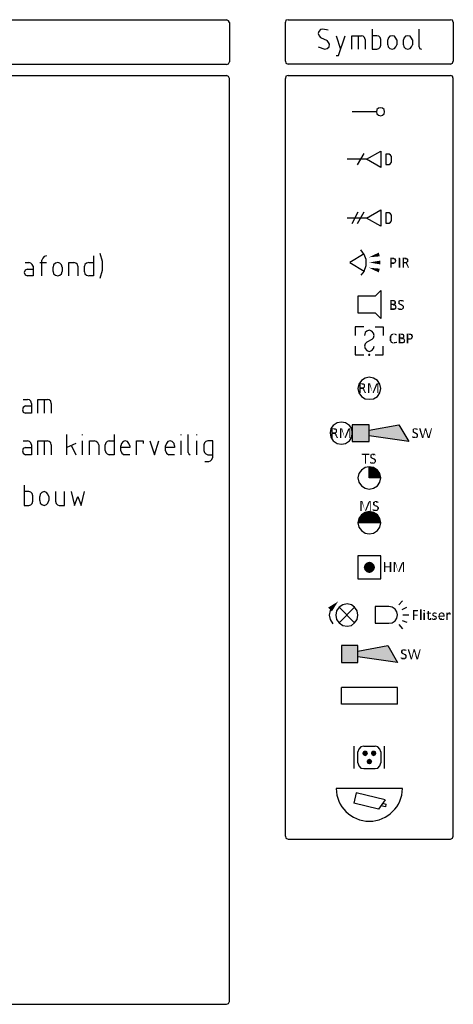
# Model space of a CAD drawing. Header units: millimetres. Extents: x -197899 to 120983, y -4228 to 45370.
# Tile 67 of 200: x -192271 to -188400, y 36565 to 45370. Entities that reach past the tile are written whole.
import ezdxf

# ---------------------------------------------------------------- set-up
doc = ezdxf.new("R2010")
doc.units = ezdxf.units.MM
for name, color, linetype in [('AL63----', 7, 'Continuous'), ('PDF_Geometry', 8, 'Continuous'), ('PDF_Solid Fills', 8, 'Continuous')]:
    doc.layers.add(name, color=color, linetype=linetype)

# ---------------------------------------------------------------- blocks, each defined once
blk = doc.blocks.new('CLB21AB.tmp')
at = {"layer": 'PDF_Solid Fills'}
for color, points in [(150, [(88.349, -20.575), (88.43, -20.914), (87.458, -20.998)]), (7, [(89.573, -21.04), (89.362, -21.04), (89.362, -21.083), (89.362, -21.929), (89.492, -21.929), (89.492, -21.591), (89.702, -21.591), (89.743, -21.548), (89.792, -21.548), (89.832, -21.506), (89.492, -21.506), (89.492, -21.125), (89.832, -21.125), (89.792, -21.125), (89.792, -21.083), (89.743, -21.083), (89.702, -21.04), (89.621, -21.04)]), (7, [(89.832, -21.125), (89.573, -21.125), (89.621, -21.125), (89.662, -21.168), (89.702, -21.168), (89.743, -21.21), (89.743, -21.252), (89.743, -21.252), (89.792, -21.294), (89.792, -21.379), (89.743, -21.379), (89.743, -21.421), (89.743, -21.463), (89.662, -21.463), (89.662, -21.506), (89.492, -21.506), (89.832, -21.506), (89.832, -21.463), (89.873, -21.463), (89.873, -21.421), (89.873, -21.379), (89.873, -21.379), (89.913, -21.337), (89.913, -21.294), (89.913, -21.252), (89.873, -21.252), (89.873, -21.168), (89.873, -21.168)]), (7, [(90.254, -21.929), (90.124, -21.929), (90.124, -21.04), (90.213, -21.04), (90.254, -21.083)]), (7, [(90.675, -21.04), (90.464, -21.04), (90.464, -21.083), (90.464, -21.929), (90.594, -21.929), (90.594, -21.548), (90.634, -21.548), (90.845, -21.506), (90.805, -21.506), (90.845, -21.506), (90.886, -21.463), (90.886, -21.463), (90.594, -21.421), (90.594, -21.125), (90.934, -21.125), (90.886, -21.083), (90.845, -21.083), (90.805, -21.04), (90.715, -21.04)]), (7, [(90.934, -21.125), (90.675, -21.125), (90.715, -21.125), (90.715, -21.168), (90.845, -21.168), (90.845, -21.21), (90.845, -21.252), (90.845, -21.252), (90.886, -21.294), (90.886, -21.294), (90.845, -21.337), (90.845, -21.379), (90.805, -21.379), (90.805, -21.421), (90.594, -21.421), (90.886, -21.463), (90.934, -21.421), (90.975, -21.421), (90.975, -21.379), (90.975, -21.294), (90.975, -21.21), (90.975, -21.168), (90.975, -21.168)]), (150, [(88.43, -22.014), (88.349, -22.352), (87.458, -21.929)]), (150, [(88.479, -21.294), (88.479, -21.633), (87.498, -21.463)]), (7, [(90.845, -21.506), (90.634, -21.548), (90.764, -21.548), (90.764, -21.591), (90.805, -21.591), (90.805, -21.633), (90.805, -21.676), (90.845, -21.718), (90.934, -21.887), (90.934, -21.929), (91.056, -21.929), (91.056, -21.887), (91.056, -21.887), (91.015, -21.845), (90.934, -21.676), (90.934, -21.591), (90.886, -21.591), (90.886, -21.548), (90.886, -21.548)]), (7, [(89.621, -24.808), (89.362, -24.808), (89.362, -24.85), (89.362, -25.655), (89.362, -25.697), (89.743, -25.697), (89.792, -25.655), (89.832, -25.655), (89.832, -25.613), (89.873, -25.613), (89.492, -25.613), (89.492, -25.274), (89.873, -25.274), (89.832, -25.232), (89.743, -25.232), (89.792, -25.232), (89.792, -25.189), (89.492, -25.189), (89.492, -24.893), (89.832, -24.893), (89.792, -24.85), (89.743, -24.85), (89.702, -24.808)]), (7, [(89.832, -24.893), (89.573, -24.893), (89.621, -24.893), (89.662, -24.935), (89.702, -24.935), (89.743, -24.977), (89.743, -25.062), (89.743, -25.147), (89.702, -25.147), (89.702, -25.189), (89.492, -25.189), (89.832, -25.189), (89.873, -25.147), (89.873, -25.104), (89.873, -25.019), (89.873, -24.977), (89.873, -24.935), (89.832, -24.935)]), (7, [(89.873, -25.274), (89.621, -25.274), (89.662, -25.274), (89.702, -25.316), (89.792, -25.316), (89.792, -25.401), (89.832, -25.401), (89.832, -25.443), (89.832, -25.443), (89.792, -25.485), (89.792, -25.527), (89.792, -25.527), (89.743, -25.57), (89.702, -25.57), (89.702, -25.613), (89.492, -25.613), (89.873, -25.613), (89.913, -25.57), (89.913, -25.527), (89.913, -25.485), (89.913, -25.485), (89.954, -25.443), (89.954, -25.443), (89.913, -25.401), (89.913, -25.358), (89.913, -25.316), (89.873, -25.316)]), (7, [(90.335, -24.808), (90.213, -24.808), (90.213, -24.85), (90.124, -24.85), (90.124, -24.893), (90.083, -24.893), (90.083, -24.935), (90.083, -25.019), (90.083, -25.062), (90.083, -25.104), (90.083, -25.147), (90.124, -25.189), (90.173, -25.189), (90.173, -25.232), (90.213, -25.232), (90.213, -25.274), (90.294, -25.274), (90.335, -25.316), (90.383, -25.316), (90.424, -25.358), (90.424, -25.358), (90.464, -25.401), (90.464, -25.443), (90.464, -25.485), (90.464, -25.527), (90.464, -25.527), (90.424, -25.57), (90.383, -25.57), (90.383, -25.613), (90.043, -25.613), (90.083, -25.655), (90.124, -25.655), (90.124, -25.697), (90.424, -25.697), (90.464, -25.655), (90.505, -25.655), (90.505, -25.613), (90.553, -25.613), (90.553, -25.57), (90.553, -25.57), (90.594, -25.527), (90.594, -25.443), (90.594, -25.401), (90.594, -25.358), (90.553, -25.316), (90.553, -25.316), (90.505, -25.274), (90.505, -25.274), (90.464, -25.232), (90.424, -25.232), (90.383, -25.189), (90.294, -25.189), (90.294, -25.147), (90.254, -25.147), (90.213, -25.104), (90.213, -25.062), (90.213, -25.062), (90.173, -25.019), (90.213, -25.019), (90.213, -24.977), (90.213, -24.935), (90.254, -24.935), (90.254, -24.893), (90.553, -24.893), (90.553, -24.85), (90.464, -24.85), (90.464, -24.808), (90.383, -24.808)]), (7, [(90.083, -25.527), (90.043, -25.527), (90.043, -25.57), (90.043, -25.613), (90.294, -25.613), (90.213, -25.613), (90.173, -25.57), (90.124, -25.57)]), (7, [(90.553, -24.893), (90.335, -24.893), (90.424, -24.893), (90.424, -24.935), (90.505, -24.935), (90.505, -24.977), (90.553, -24.977), (90.553, -24.935)]), (7, [(89.451, -27.899), (89.403, -27.941), (89.403, -27.941), (89.362, -27.983), (89.362, -28.025), (89.322, -28.068), (89.322, -28.11), (89.322, -28.194), (89.322, -28.28), (89.322, -28.407), (89.322, -28.449), (89.322, -28.491), (89.362, -28.491), (89.362, -28.576), (89.403, -28.576), (89.403, -28.618), (89.451, -28.618), (89.451, -28.66), (89.492, -28.66), (89.532, -28.703), (89.832, -28.703), (89.832, -28.66), (89.913, -28.66), (89.913, -28.618), (89.954, -28.618), (89.621, -28.618), (89.573, -28.576), (89.532, -28.576), (89.532, -28.533), (89.492, -28.533), (89.492, -28.491), (89.451, -28.449), (89.451, -28.407), (89.451, -28.364), (89.451, -28.28), (89.403, -28.28), (89.403, -28.237), (89.451, -28.237), (89.451, -28.152), (89.451, -28.11), (89.451, -28.068), (89.492, -28.068), (89.492, -27.983), (89.532, -27.983), (89.573, -27.941), (89.621, -27.941), (89.621, -27.899), (89.702, -27.899)]), (7, [(89.702, -27.814), (89.573, -27.814), (89.532, -27.856), (89.492, -27.856), (89.451, -27.899), (89.743, -27.899), (89.792, -27.941), (89.832, -27.941), (89.873, -27.983), (89.954, -27.983), (89.954, -27.941), (89.954, -27.899), (89.913, -27.899), (89.913, -27.856), (89.873, -27.856), (89.832, -27.814)]), (7, [(90.383, -27.814), (90.124, -27.814), (90.124, -27.856), (90.124, -28.66), (90.124, -28.703), (90.505, -28.703), (90.553, -28.66), (90.594, -28.66), (90.594, -28.618), (90.634, -28.618), (90.254, -28.618), (90.254, -28.28), (90.634, -28.28), (90.594, -28.237), (90.505, -28.237), (90.553, -28.237), (90.553, -28.194), (90.254, -28.194), (90.254, -27.899), (90.594, -27.899), (90.553, -27.856), (90.505, -27.856), (90.464, -27.814)]), (7, [(90.594, -27.899), (90.335, -27.899), (90.383, -27.899), (90.424, -27.941), (90.464, -27.941), (90.505, -27.983), (90.505, -28.068), (90.505, -28.152), (90.464, -28.152), (90.464, -28.194), (90.254, -28.194), (90.594, -28.194), (90.634, -28.152), (90.634, -28.11), (90.634, -28.025), (90.634, -27.983), (90.634, -27.941), (90.594, -27.941)]), (7, [(91.056, -27.814), (90.845, -27.814), (90.845, -27.856), (90.845, -28.703), (90.975, -28.703), (90.975, -28.364), (91.186, -28.364), (91.226, -28.322), (91.267, -28.322), (91.315, -28.28), (90.975, -28.28), (90.975, -27.899), (91.315, -27.899), (91.267, -27.899), (91.267, -27.856), (91.226, -27.856), (91.186, -27.814), (91.096, -27.814)]), (7, [(91.315, -27.899), (91.056, -27.899), (91.096, -27.899), (91.145, -27.941), (91.186, -27.941), (91.226, -27.983), (91.226, -28.025), (91.226, -28.025), (91.267, -28.068), (91.267, -28.152), (91.226, -28.152), (91.226, -28.194), (91.226, -28.237), (91.145, -28.237), (91.145, -28.28), (90.975, -28.28), (91.315, -28.28), (91.315, -28.237), (91.356, -28.237), (91.356, -28.194), (91.356, -28.152), (91.356, -28.152), (91.396, -28.11), (91.396, -28.068), (91.396, -28.025), (91.356, -28.025), (91.356, -27.941), (91.356, -27.941)]), (7, [(89.913, -28.533), (89.873, -28.533), (89.873, -28.576), (89.832, -28.576), (89.792, -28.618), (89.702, -28.618), (89.954, -28.618), (89.954, -28.533)]), (7, [(90.634, -28.28), (90.383, -28.28), (90.424, -28.28), (90.464, -28.322), (90.553, -28.322), (90.553, -28.407), (90.594, -28.407), (90.594, -28.449), (90.594, -28.449), (90.553, -28.491), (90.553, -28.533), (90.553, -28.533), (90.505, -28.576), (90.464, -28.576), (90.464, -28.618), (90.254, -28.618), (90.634, -28.618), (90.675, -28.576), (90.675, -28.533), (90.675, -28.491), (90.675, -28.491), (90.715, -28.449), (90.715, -28.449), (90.675, -28.407), (90.675, -28.364), (90.675, -28.322), (90.634, -28.322)]), (7, [(86.826, -32.259), (86.615, -32.259), (86.615, -32.302), (86.615, -33.148), (86.736, -33.148), (86.736, -32.767), (86.785, -32.767), (86.996, -32.725), (86.955, -32.725), (86.996, -32.725), (87.036, -32.682), (87.036, -32.682), (86.736, -32.639), (86.736, -32.344), (87.077, -32.344), (87.036, -32.302), (86.996, -32.302), (86.955, -32.259), (86.866, -32.259)]), (7, [(87.077, -32.344), (86.826, -32.344), (86.866, -32.344), (86.866, -32.386), (86.996, -32.386), (86.996, -32.428), (86.996, -32.47), (86.996, -32.47), (87.036, -32.512), (87.036, -32.512), (86.996, -32.555), (86.996, -32.597), (86.955, -32.597), (86.955, -32.639), (86.736, -32.639), (87.036, -32.682), (87.077, -32.639), (87.117, -32.639), (87.117, -32.597), (87.117, -32.512), (87.117, -32.428), (87.117, -32.386), (87.117, -32.386)]), (7, [(87.498, -32.259), (87.377, -32.259), (87.377, -32.302), (87.377, -33.148), (87.498, -33.148), (87.498, -32.344), (87.587, -32.344), (87.587, -32.302), (87.547, -32.302), (87.547, -32.259)]), (7, [(88.098, -32.344), (87.839, -32.978), (87.839, -32.978), (87.798, -33.148), (87.879, -33.148), (88.219, -32.344), (88.219, -32.344)]), (7, [(88.26, -32.259), (88.179, -32.259), (88.138, -32.302), (88.138, -32.302), (88.098, -32.344), (88.219, -32.344), (88.219, -33.148), (88.309, -33.148), (88.309, -32.302), (88.309, -32.259), (88.309, -32.259)]), (7, [(86.996, -32.725), (86.785, -32.767), (86.907, -32.767), (86.907, -32.809), (86.955, -32.809), (86.955, -32.851), (86.955, -32.894), (86.996, -32.936), (87.077, -33.105), (87.077, -33.148), (87.206, -33.148), (87.206, -33.105), (87.206, -33.105), (87.166, -33.063), (87.077, -32.894), (87.077, -32.809), (87.036, -32.809), (87.036, -32.767), (87.036, -32.767)]), (150, [(87.498, -35.984), (85.975, -35.984), (87.498, -37.466)]), (150, [(85.975, -35.984), (87.498, -37.466), (85.975, -37.466)]), (150, [(90.124, -35.984), (87.498, -36.45), (91.015, -37.466)]), (7, [(84.33, -36.281), (84.119, -36.281), (84.119, -36.323), (84.119, -37.17), (84.24, -37.17), (84.24, -36.789), (84.281, -36.789), (84.5, -36.746), (84.451, -36.746), (84.5, -36.746), (84.54, -36.704), (84.54, -36.704), (84.24, -36.661), (84.24, -36.365), (84.581, -36.365), (84.54, -36.323), (84.5, -36.323), (84.451, -36.281), (84.37, -36.281)]), (7, [(84.581, -36.365), (84.33, -36.365), (84.37, -36.365), (84.37, -36.408), (84.5, -36.408), (84.5, -36.45), (84.5, -36.492), (84.5, -36.492), (84.54, -36.534), (84.54, -36.534), (84.5, -36.576), (84.5, -36.619), (84.451, -36.619), (84.451, -36.661), (84.24, -36.661), (84.54, -36.704), (84.581, -36.661), (84.621, -36.661), (84.621, -36.619), (84.621, -36.534), (84.621, -36.45), (84.621, -36.408), (84.621, -36.408)]), (7, [(84.5, -36.746), (84.281, -36.789), (84.411, -36.789), (84.411, -36.831), (84.451, -36.831), (84.451, -36.873), (84.451, -36.915), (84.5, -36.958), (84.581, -37.128), (84.581, -37.17), (84.71, -37.17), (84.71, -37.128), (84.71, -37.128), (84.662, -37.085), (84.581, -36.915), (84.581, -36.831), (84.54, -36.831), (84.54, -36.789), (84.54, -36.789)]), (7, [(85.002, -36.281), (84.881, -36.281), (84.881, -36.323), (84.881, -37.17), (85.002, -37.17), (85.002, -36.365), (85.091, -36.365), (85.091, -36.323), (85.043, -36.323), (85.043, -36.281)]), (7, [(85.594, -36.365), (85.343, -37), (85.343, -37), (85.302, -37.17), (85.383, -37.17), (85.723, -36.365), (85.723, -36.365)]), (7, [(85.764, -36.281), (85.683, -36.281), (85.642, -36.323), (85.642, -36.323), (85.594, -36.365), (85.723, -36.365), (85.723, -37.17), (85.804, -37.17), (85.804, -36.323), (85.804, -36.281), (85.804, -36.281)]), (150, [(87.498, -36.45), (91.015, -37.466), (87.498, -36.958)]), (7, [(91.607, -36.281), (91.477, -36.281), (91.477, -36.323), (91.396, -36.323), (91.396, -36.365), (91.356, -36.365), (91.356, -36.408), (91.356, -36.492), (91.356, -36.534), (91.356, -36.576), (91.356, -36.619), (91.396, -36.661), (91.437, -36.661), (91.437, -36.704), (91.477, -36.704), (91.477, -36.746), (91.566, -36.746), (91.607, -36.789), (91.647, -36.789), (91.696, -36.831), (91.696, -36.831), (91.737, -36.873), (91.737, -36.915), (91.737, -36.958), (91.737, -37), (91.737, -37), (91.696, -37.042), (91.647, -37.042), (91.647, -37.085), (91.315, -37.085), (91.356, -37.128), (91.396, -37.128), (91.396, -37.17), (91.696, -37.17), (91.737, -37.128), (91.777, -37.128), (91.777, -37.085), (91.818, -37.085), (91.818, -37.042), (91.818, -37.042), (91.858, -37), (91.858, -36.915), (91.858, -36.873), (91.858, -36.831), (91.818, -36.789), (91.818, -36.789), (91.777, -36.746), (91.777, -36.746), (91.737, -36.704), (91.696, -36.704), (91.647, -36.661), (91.566, -36.661), (91.566, -36.619), (91.526, -36.619), (91.477, -36.576), (91.477, -36.534), (91.477, -36.534), (91.437, -36.492), (91.477, -36.492), (91.477, -36.45), (91.477, -36.408), (91.526, -36.408), (91.526, -36.365), (91.818, -36.365), (91.818, -36.323), (91.737, -36.323), (91.737, -36.281), (91.647, -36.281)]), (7, [(91.818, -36.365), (91.607, -36.365), (91.696, -36.365), (91.696, -36.408), (91.777, -36.408), (91.777, -36.45), (91.818, -36.45), (91.818, -36.408)]), (7, [(91.988, -36.281), (91.947, -36.281), (91.947, -36.323), (91.947, -36.323), (92.199, -37.128), (92.288, -37.042), (92.077, -36.323), (92.077, -36.281), (92.028, -36.281)]), (7, [(92.458, -36.323), (92.288, -37.042), (92.288, -37.042), (92.199, -37.128), (92.199, -37.17), (92.328, -37.17), (92.328, -37.128), (92.498, -36.492), (92.539, -36.492)]), (7, [(92.539, -36.281), (92.458, -36.281), (92.458, -36.323), (92.539, -36.492), (92.709, -37.128), (92.79, -37.042), (92.579, -36.323), (92.579, -36.281)]), (7, [(93.049, -36.281), (93.009, -36.281), (93.009, -36.323), (92.79, -37.042), (92.79, -37.042), (92.709, -37.128), (92.709, -37.17), (92.879, -37.17), (92.879, -37.128), (93.09, -36.323), (93.09, -36.281), (93.09, -36.281)]), (7, [(91.356, -37), (91.315, -37), (91.315, -37.042), (91.315, -37.085), (91.566, -37.085), (91.477, -37.085), (91.437, -37.042), (91.396, -37.042)]), (7, [(87.458, -38.567), (86.826, -38.567), (86.826, -38.609), (86.826, -38.651), (86.866, -38.651), (86.866, -38.693), (87.117, -38.693), (87.117, -39.456), (87.206, -39.456), (87.206, -38.693), (87.458, -38.693), (87.498, -38.651), (87.498, -38.609), (87.498, -38.567), (87.498, -38.567)]), (7, [(87.839, -38.567), (87.717, -38.567), (87.717, -38.609), (87.628, -38.609), (87.628, -38.651), (87.587, -38.651), (87.587, -38.693), (87.587, -38.778), (87.587, -38.82), (87.587, -38.862), (87.587, -38.905), (87.628, -38.948), (87.668, -38.948), (87.668, -38.99), (87.717, -38.99), (87.717, -39.032), (87.798, -39.032), (87.839, -39.074), (87.879, -39.074), (87.928, -39.117), (87.928, -39.117), (87.968, -39.159), (87.968, -39.201), (87.968, -39.243), (87.968, -39.286), (87.968, -39.286), (87.928, -39.328), (87.879, -39.328), (87.879, -39.371), (87.547, -39.371), (87.587, -39.413), (87.628, -39.413), (87.628, -39.456), (87.928, -39.456), (87.968, -39.413), (88.009, -39.413), (88.009, -39.371), (88.049, -39.371), (88.049, -39.328), (88.049, -39.328), (88.098, -39.286), (88.098, -39.201), (88.098, -39.159), (88.098, -39.117), (88.049, -39.074), (88.049, -39.074), (88.009, -39.032), (88.009, -39.032), (87.968, -38.99), (87.928, -38.99), (87.879, -38.948), (87.798, -38.948), (87.798, -38.905), (87.758, -38.905), (87.717, -38.862), (87.717, -38.82), (87.717, -38.82), (87.668, -38.778), (87.717, -38.778), (87.717, -38.736), (87.717, -38.693), (87.758, -38.693), (87.758, -38.651), (88.049, -38.651), (88.049, -38.609), (87.968, -38.609), (87.968, -38.567), (87.879, -38.567)]), (7, [(88.049, -38.651), (87.839, -38.651), (87.928, -38.651), (87.928, -38.693), (88.009, -38.693), (88.009, -38.736), (88.049, -38.736), (88.049, -38.693)]), (7, [(87.587, -39.286), (87.547, -39.286), (87.547, -39.328), (87.547, -39.371), (87.798, -39.371), (87.717, -39.371), (87.668, -39.328), (87.628, -39.328)]), (150, [(87.879, -39.794), (87.498, -39.751), (87.498, -40.726)]), (150, [(88.219, -40.048), (87.879, -39.794), (87.498, -40.726)]), (150, [(88.43, -40.345), (88.219, -40.048), (87.498, -40.726)]), (150, [(88.519, -40.726), (88.43, -40.345), (87.498, -40.726)]), (7, [(86.826, -42.8), (86.696, -42.8), (86.696, -42.842), (86.696, -43.688), (86.826, -43.688), (86.826, -42.885), (86.907, -42.885), (86.907, -42.842), (86.866, -42.842), (86.866, -42.8)]), (7, [(87.417, -42.885), (87.166, -43.519), (87.166, -43.519), (87.117, -43.688), (87.206, -43.688), (87.547, -42.885), (87.547, -42.885)]), (7, [(87.587, -42.8), (87.498, -42.8), (87.458, -42.842), (87.458, -42.842), (87.417, -42.885), (87.547, -42.885), (87.547, -43.688), (87.628, -43.688), (87.628, -42.842), (87.628, -42.8), (87.628, -42.8)]), (7, [(88.098, -42.8), (87.968, -42.8), (87.968, -42.842), (87.879, -42.842), (87.879, -42.885), (87.839, -42.885), (87.839, -42.927), (87.839, -43.012), (87.839, -43.054), (87.839, -43.096), (87.839, -43.138), (87.879, -43.181), (87.928, -43.181), (87.928, -43.223), (87.968, -43.223), (87.968, -43.265), (88.049, -43.265), (88.098, -43.307), (88.138, -43.307), (88.179, -43.35), (88.179, -43.35), (88.219, -43.393), (88.219, -43.435), (88.219, -43.477), (88.219, -43.519), (88.219, -43.519), (88.179, -43.562), (88.138, -43.562), (88.138, -43.604), (87.798, -43.604), (87.839, -43.646), (87.879, -43.646), (87.879, -43.688), (88.179, -43.688), (88.219, -43.646), (88.26, -43.646), (88.26, -43.604), (88.309, -43.604), (88.309, -43.562), (88.309, -43.562), (88.349, -43.519), (88.349, -43.435), (88.349, -43.393), (88.349, -43.35), (88.309, -43.307), (88.309, -43.307), (88.26, -43.265), (88.26, -43.265), (88.219, -43.223), (88.179, -43.223), (88.138, -43.181), (88.049, -43.181), (88.049, -43.138), (88.009, -43.138), (87.968, -43.096), (87.968, -43.054), (87.968, -43.054), (87.928, -43.012), (87.968, -43.012), (87.968, -42.97), (87.968, -42.927), (88.009, -42.927), (88.009, -42.885), (88.309, -42.885), (88.309, -42.842), (88.219, -42.842), (88.219, -42.8), (88.138, -42.8)]), (7, [(88.309, -42.885), (88.098, -42.885), (88.179, -42.885), (88.179, -42.927), (88.26, -42.927), (88.26, -42.97), (88.309, -42.97), (88.309, -42.927)]), (150, [(87.117, -43.816), (86.785, -44.027), (87.498, -44.747)]), (150, [(87.498, -43.731), (87.117, -43.816), (87.498, -44.747)]), (150, [(87.879, -43.816), (87.498, -43.731), (87.498, -44.747)]), (150, [(88.219, -44.027), (87.879, -43.816), (87.498, -44.747)]), (7, [(87.839, -43.519), (87.798, -43.519), (87.798, -43.562), (87.798, -43.604), (88.049, -43.604), (87.968, -43.604), (87.928, -43.562), (87.879, -43.562)]), (150, [(86.574, -44.366), (86.485, -44.747), (87.498, -44.747)]), (150, [(86.785, -44.027), (86.574, -44.366), (87.498, -44.747)]), (150, [(88.43, -44.366), (88.219, -44.027), (87.498, -44.747)]), (150, [(88.519, -44.747), (88.43, -44.366), (87.498, -44.747)]), (150, [(87.247, -48.303), (87.077, -48.472), (87.498, -48.727)]), (150, [(87.498, -48.219), (87.247, -48.303), (87.498, -48.727)]), (150, [(87.758, -48.303), (87.498, -48.219), (87.498, -48.727)]), (150, [(87.928, -48.472), (87.758, -48.303), (87.498, -48.727)]), (7, [(88.86, -48.261), (88.811, -48.261), (88.811, -49.15), (88.941, -49.15), (88.941, -48.727), (89.322, -48.727), (88.941, -48.641), (88.941, -48.303), (88.9, -48.261), (88.9, -48.261)]), (7, [(89.362, -48.261), (89.322, -48.261), (89.322, -48.641), (88.941, -48.641), (89.322, -48.727), (89.322, -49.15), (89.451, -49.15), (89.451, -48.261), (89.403, -48.261)]), (7, [(89.792, -48.261), (89.662, -48.261), (89.662, -48.303), (89.662, -49.15), (89.792, -49.15), (89.792, -48.346), (89.873, -48.346), (89.873, -48.303), (89.832, -48.303), (89.832, -48.261)]), (7, [(90.383, -48.346), (90.124, -48.98), (90.124, -48.98), (90.083, -49.15), (90.173, -49.15), (90.505, -48.346), (90.505, -48.346)]), (7, [(90.553, -48.261), (90.464, -48.261), (90.424, -48.303), (90.424, -48.303), (90.383, -48.346), (90.505, -48.346), (90.505, -49.15), (90.594, -49.15), (90.594, -48.303), (90.594, -48.261), (90.594, -48.261)]), (150, [(87.077, -48.472), (86.996, -48.727), (87.498, -48.727)]), (150, [(86.996, -48.727), (87.077, -48.98), (87.498, -48.727)]), (150, [(87.077, -48.98), (87.247, -49.15), (87.498, -48.727)]), (150, [(87.247, -49.15), (87.498, -49.234), (87.498, -48.727)]), (150, [(88.009, -48.727), (87.928, -48.472), (87.498, -48.727)]), (150, [(87.498, -49.234), (87.758, -49.15), (87.498, -48.727)]), (150, [(87.758, -49.15), (87.928, -48.98), (87.498, -48.727)]), (150, [(87.928, -48.98), (88.009, -48.727), (87.498, -48.727)]), (150, [(84.71, -51.775), (83.819, -52.325), (84.159, -52.663)]), (7, [(91.818, -52.536), (91.396, -52.536), (91.396, -52.578), (91.396, -53.425), (91.526, -53.425), (91.526, -53.044), (91.818, -53.044), (91.818, -53.002), (91.818, -52.96), (91.526, -52.96), (91.526, -52.663), (91.818, -52.663), (91.818, -52.621), (91.858, -52.621), (91.858, -52.578), (91.858, -52.536)]), (7, [(92.409, -52.536), (92.328, -52.536), (92.328, -52.578), (92.328, -52.621), (92.369, -52.621), (92.369, -52.663), (92.458, -52.663), (92.458, -52.621), (92.458, -52.578), (92.458, -52.536), (92.458, -52.536)]), (7, [(92.409, -52.791), (92.328, -52.791), (92.328, -53.425), (92.458, -53.425), (92.458, -52.791)]), (7, [(92.75, -52.621), (92.709, -52.621), (92.709, -52.791), (92.628, -52.791), (92.628, -52.833), (92.628, -52.875), (92.709, -52.875), (92.709, -53.256), (92.709, -53.341), (92.709, -53.341), (92.75, -53.383), (92.75, -53.383), (92.79, -53.425), (93.009, -53.425), (93.009, -53.383), (93.009, -53.341), (92.879, -53.341), (92.839, -53.299), (92.839, -53.256), (92.839, -52.875), (93.009, -52.875), (93.009, -52.833), (93.009, -52.791), (92.839, -52.791), (92.839, -52.621), (92.79, -52.621)]), (7, [(93.341, -52.748), (93.301, -52.748), (93.26, -52.791), (93.171, -52.791), (93.171, -52.833), (93.13, -52.833), (93.13, -52.875), (93.13, -52.96), (93.13, -53.002), (93.13, -53.044), (93.171, -53.087), (93.22, -53.087), (93.26, -53.129), (93.301, -53.129), (93.341, -53.172), (93.39, -53.172), (93.43, -53.214), (93.43, -53.256), (93.43, -53.299), (93.43, -53.299), (93.39, -53.341), (93.301, -53.341), (93.511, -53.341), (93.511, -53.299), (93.552, -53.256), (93.552, -53.214), (93.511, -53.214), (93.511, -53.172), (93.511, -53.129), (93.471, -53.129), (93.471, -53.087), (93.39, -53.087), (93.39, -53.044), (93.301, -53.044), (93.26, -53.002), (93.26, -53.002), (93.22, -52.96), (93.22, -52.917), (93.22, -52.917), (93.26, -52.875), (93.301, -52.875), (93.301, -52.833), (93.511, -52.833), (93.471, -52.791), (93.43, -52.791), (93.39, -52.748), (93.39, -52.748)]), (7, [(93.933, -52.748), (93.892, -52.748), (93.892, -52.791), (93.811, -52.791), (93.771, -52.833), (93.771, -52.833), (93.722, -52.875), (93.722, -52.917), (93.682, -52.917), (93.682, -52.96), (93.682, -53.002), (93.682, -53.044), (93.771, -53.044), (93.771, -53.002), (93.771, -53.002), (93.811, -52.96), (93.811, -52.917), (93.852, -52.917), (93.852, -52.875), (93.892, -52.875), (93.933, -52.833), (94.152, -52.833), (94.103, -52.791), (94.022, -52.791), (94.022, -52.748), (93.981, -52.748)]), (7, [(94.443, -52.791), (94.362, -52.791), (94.362, -53.425), (94.484, -53.425), (94.484, -53.002), (94.484, -53.002), (94.532, -52.96), (94.532, -52.96), (94.573, -52.917), (94.573, -52.875), (94.484, -52.875), (94.484, -52.791)]), (7, [(94.654, -52.748), (94.614, -52.748), (94.614, -52.791), (94.532, -52.791), (94.532, -52.833), (94.532, -52.833), (94.484, -52.875), (94.743, -52.875), (94.743, -52.791), (94.694, -52.791), (94.694, -52.748)]), (7, [(93.13, -53.299), (93.09, -53.299), (93.09, -53.341), (93.09, -53.383), (93.13, -53.383), (93.171, -53.425), (93.43, -53.425), (93.43, -53.383), (93.471, -53.383), (93.511, -53.341), (93.22, -53.341), (93.171, -53.299)]), (7, [(93.511, -52.833), (93.341, -52.833), (93.39, -52.833), (93.39, -52.875), (93.471, -52.875), (93.471, -52.917), (93.511, -52.875)]), (7, [(94.152, -52.833), (93.933, -52.833), (93.981, -52.875), (94.062, -52.875), (94.062, -52.917), (94.103, -52.917), (94.103, -52.96), (94.103, -53.044), (93.682, -53.044), (93.682, -53.087), (93.641, -53.087), (93.641, -53.129), (93.682, -53.129), (93.682, -53.214), (93.682, -53.256), (93.682, -53.299), (93.722, -53.299), (93.722, -53.341), (93.981, -53.341), (93.852, -53.341), (93.852, -53.299), (93.811, -53.299), (93.811, -53.256), (93.811, -53.256), (93.771, -53.214), (93.771, -53.172), (93.771, -53.129), (94.233, -53.129), (94.233, -53.087), (94.233, -53.044), (94.233, -53.002), (94.233, -52.96), (94.192, -52.96), (94.192, -52.875), (94.192, -52.875)]), (7, [(94.192, -53.299), (94.152, -53.299), (94.103, -53.341), (93.722, -53.341), (93.771, -53.383), (93.771, -53.383), (93.811, -53.425), (94.152, -53.425), (94.152, -53.383), (94.192, -53.383), (94.192, -53.341)]), (150, [(86.485, -55.711), (85.002, -55.711), (86.485, -57.235)]), (150, [(85.002, -55.711), (86.485, -57.235), (85.002, -57.235)]), (150, [(89.151, -55.711), (86.485, -56.219), (90.002, -57.235)]), (150, [(86.485, -56.219), (90.002, -57.235), (86.485, -56.728)]), (7, [(90.594, -56.05), (90.464, -56.05), (90.464, -56.092), (90.383, -56.092), (90.383, -56.134), (90.335, -56.134), (90.335, -56.177), (90.335, -56.262), (90.335, -56.304), (90.335, -56.347), (90.335, -56.389), (90.383, -56.431), (90.424, -56.431), (90.424, -56.473), (90.464, -56.473), (90.464, -56.516), (90.553, -56.516), (90.594, -56.558), (90.634, -56.558), (90.675, -56.6), (90.675, -56.6), (90.715, -56.643), (90.715, -56.686), (90.715, -56.728), (90.715, -56.77), (90.715, -56.77), (90.675, -56.812), (90.634, -56.812), (90.634, -56.855), (90.294, -56.855), (90.335, -56.897), (90.383, -56.897), (90.383, -56.939), (90.675, -56.939), (90.715, -56.897), (90.764, -56.897), (90.764, -56.855), (90.805, -56.855), (90.805, -56.812), (90.805, -56.812), (90.845, -56.77), (90.845, -56.686), (90.845, -56.643), (90.845, -56.6), (90.805, -56.558), (90.805, -56.558), (90.764, -56.516), (90.764, -56.516), (90.715, -56.473), (90.675, -56.473), (90.634, -56.431), (90.553, -56.431), (90.553, -56.389), (90.505, -56.389), (90.464, -56.347), (90.464, -56.304), (90.464, -56.304), (90.424, -56.262), (90.464, -56.262), (90.464, -56.219), (90.464, -56.177), (90.505, -56.177), (90.505, -56.134), (90.805, -56.134), (90.805, -56.092), (90.715, -56.092), (90.715, -56.05), (90.634, -56.05)]), (7, [(90.805, -56.134), (90.594, -56.134), (90.675, -56.134), (90.675, -56.177), (90.764, -56.177), (90.764, -56.219), (90.805, -56.219), (90.805, -56.177)]), (7, [(90.975, -56.05), (90.934, -56.05), (90.934, -56.092), (90.934, -56.092), (91.186, -56.897), (91.267, -56.812), (91.056, -56.092), (91.056, -56.05), (91.015, -56.05)]), (7, [(91.437, -56.092), (91.267, -56.812), (91.267, -56.812), (91.186, -56.897), (91.186, -56.939), (91.315, -56.939), (91.315, -56.897), (91.477, -56.262), (91.526, -56.262)]), (7, [(91.526, -56.05), (91.437, -56.05), (91.437, -56.092), (91.526, -56.262), (91.696, -56.897), (91.777, -56.812), (91.566, -56.092), (91.566, -56.05)]), (7, [(92.028, -56.05), (91.988, -56.05), (91.988, -56.092), (91.777, -56.812), (91.777, -56.812), (91.696, -56.897), (91.696, -56.939), (91.858, -56.939), (91.858, -56.897), (92.077, -56.092), (92.077, -56.05), (92.077, -56.05)]), (7, [(90.335, -56.77), (90.294, -56.77), (90.294, -56.812), (90.294, -56.855), (90.553, -56.855), (90.464, -56.855), (90.424, -56.812), (90.383, -56.812)]), (150, [(86.955, -65.152), (86.866, -65.363), (87.117, -65.363)]), (150, [(87.117, -65.11), (86.955, -65.152), (87.117, -65.363)]), (150, [(87.288, -65.152), (87.117, -65.11), (87.117, -65.363)]), (150, [(87.377, -65.363), (87.288, -65.152), (87.117, -65.363)]), (150, [(87.717, -65.152), (87.628, -65.363), (87.879, -65.363)]), (150, [(87.879, -65.11), (87.717, -65.152), (87.879, -65.363)]), (150, [(88.049, -65.152), (87.879, -65.11), (87.879, -65.363)]), (150, [(88.138, -65.363), (88.049, -65.152), (87.879, -65.363)]), (150, [(86.866, -65.363), (86.955, -65.533), (87.117, -65.363)]), (150, [(86.955, -65.533), (87.117, -65.618), (87.117, -65.363)]), (150, [(87.117, -65.618), (87.288, -65.533), (87.117, -65.363)]), (150, [(87.288, -65.533), (87.377, -65.363), (87.117, -65.363)]), (150, [(87.336, -65.913), (87.247, -66.083), (87.498, -66.083)]), (150, [(87.498, -65.829), (87.336, -65.913), (87.498, -66.083)]), (150, [(87.668, -65.913), (87.498, -65.829), (87.498, -66.083)]), (150, [(87.758, -66.083), (87.668, -65.913), (87.498, -66.083)]), (150, [(87.628, -65.363), (87.717, -65.533), (87.879, -65.363)]), (150, [(87.717, -65.533), (87.879, -65.618), (87.879, -65.363)]), (150, [(87.879, -65.618), (88.049, -65.533), (87.879, -65.363)]), (150, [(88.049, -65.533), (88.138, -65.363), (87.879, -65.363)]), (150, [(87.247, -66.083), (87.336, -66.294), (87.498, -66.083)]), (150, [(87.336, -66.294), (87.498, -66.337), (87.498, -66.083)]), (150, [(87.498, -66.337), (87.668, -66.294), (87.498, -66.083)]), (150, [(87.668, -66.294), (87.758, -66.083), (87.498, -66.083)])]:
    blk.add_hatch(color=color, dxfattribs=at).paths.add_polyline_path(points)
at = {"layer": 'PDF_Geometry', "color": 7, "lineweight": 25}
for points in [[(16.256, 0.251), (74.759, 0.251)], [(75.01, 0), (74.929, 0.162), (74.759, 0.251)], [(75.01, 0), (75.01, -3.517)], [(80.261, 0.251), (80.051, 0.211), (80.01, 0.04)], [(80.01, -3.469), (80.01, 0.04)], [(80.261, 0.251), (94.743, 0.251)], [(94.994, 0.04), (94.913, 0.211), (94.743, 0.251)], [(94.994, 0.04), (94.994, -3.469)], [(83.819, -0.681), (83.349, -0.592), (83.138, -0.632), (82.976, -0.802), (82.928, -0.973), (83.017, -1.183), (83.138, -1.353), (83.738, -1.613)], [(87.758, -0.592), (87.758, -2.375), (88.179, -2.375), (88.349, -2.326), (88.479, -2.204), (88.519, -2.034), (88.519, -1.524), (88.479, -1.353), (88.349, -1.232), (88.179, -1.183), (87.758, -1.183)], [(91.947, -2.164), (91.947, -0.592)], [(83.519, -2.375), (83.738, -2.326), (83.9, -2.164), (83.949, -1.945), (83.86, -1.775), (83.738, -1.613)], [(84.54, -2.966), (84.751, -2.966), (85.343, -1.183)], [(84.54, -1.183), (84.921, -2.375)], [(85.934, -2.375), (85.934, -1.183), (86.785, -1.183)], [(86.526, -2.375), (86.526, -1.183)], [(87.117, -1.524), (87.077, -1.353), (86.955, -1.232), (86.785, -1.183)], [(87.117, -1.524), (87.117, -2.375)], [(89.954, -1.564), (89.873, -1.394), (89.743, -1.232), (89.532, -1.183), (89.322, -1.232), (89.192, -1.394), (89.151, -1.564)], [(89.151, -1.994), (89.151, -1.564)], [(89.954, -1.564), (89.954, -1.994)], [(91.356, -1.564), (91.267, -1.394), (91.145, -1.232), (90.934, -1.183), (90.715, -1.232), (90.594, -1.394), (90.553, -1.564)], [(90.553, -1.994), (90.553, -1.564)], [(91.356, -1.564), (91.356, -1.994)], [(82.928, -2.164), (83.519, -2.375)], [(89.151, -1.994), (89.192, -2.164), (89.322, -2.326), (89.532, -2.375), (89.743, -2.326), (89.873, -2.164), (89.954, -1.994)], [(90.553, -1.994), (90.594, -2.164), (90.715, -2.326), (90.934, -2.375), (91.145, -2.326), (91.267, -2.164), (91.356, -1.994)], [(91.947, -2.164), (91.988, -2.326), (92.158, -2.375)], [(74.759, -3.768), (74.929, -3.687), (75.01, -3.517)], [(80.01, -3.469), (80.051, -3.639), (80.261, -3.728)], [(94.743, -3.728), (94.913, -3.639), (94.994, -3.469)], [(74.759, -3.768), (16.256, -3.768)], [(94.743, -3.728), (80.261, -3.728)], [(16.256, -4.749), (74.759, -4.749)], [(75.01, -87.549), (75.01, -5), (74.929, -4.83), (74.759, -4.749)], [(80.261, -4.742), (80.051, -4.785), (80.01, -4.996)], [(80.01, -72.772), (80.01, -4.996)], [(80.261, -4.742), (94.743, -4.742)], [(94.994, -72.772), (94.994, -4.996), (94.913, -4.785), (94.743, -4.742)], [(88.981, -12.701), (89.281, -12.701), (89.403, -12.616), (89.492, -12.489), (89.492, -11.981), (89.403, -11.855), (89.281, -11.769), (88.981, -11.769), (88.981, -12.701)], [(88.981, -17.95), (89.281, -17.95), (89.403, -17.865), (89.492, -17.739), (89.492, -17.231), (89.403, -17.103), (89.281, -17.018), (88.981, -17.018), (88.981, -17.95)], [(58.672, -20.874), (58.462, -20.916), (58.332, -21.086), (58.251, -21.255)], [(62.862, -20.874), (62.862, -22.652), (62.441, -22.652)], [(63.454, -22.864), (63.665, -22.144), (63.665, -21.382), (63.454, -20.663)], [(56.768, -21.466), (57.108, -21.466)], [(57.489, -21.805), (57.489, -22.652), (56.979, -22.652)], [(57.489, -21.805), (57.4, -21.636), (57.279, -21.509), (57.108, -21.466)], [(58.081, -21.466), (58.672, -21.466)], [(58.251, -22.652), (58.251, -21.255)], [(60.066, -21.89), (60.026, -21.679), (59.856, -21.509), (59.686, -21.466), (59.475, -21.509), (59.305, -21.679), (59.264, -21.89)], [(59.264, -22.271), (59.264, -21.89)], [(60.066, -21.89), (60.066, -22.271)], [(60.666, -22.652), (60.666, -21.466), (61.128, -21.466)], [(61.468, -21.805), (61.428, -21.636), (61.298, -21.509), (61.128, -21.466)], [(61.468, -21.805), (61.468, -22.652)], [(62.441, -21.466), (62.23, -21.509), (62.1, -21.636), (62.06, -21.805)], [(62.06, -22.313), (62.06, -21.805)], [(62.441, -21.466), (62.862, -21.466)], [(56.979, -22.06), (56.768, -22.144), (56.687, -22.356), (56.768, -22.567), (56.979, -22.652)], [(56.979, -22.06), (57.489, -22.06)], [(59.264, -22.271), (59.305, -22.483), (59.475, -22.61), (59.686, -22.652), (59.856, -22.61), (60.026, -22.483), (60.066, -22.271)], [(62.06, -22.313), (62.1, -22.483), (62.23, -22.61), (62.441, -22.652)], [(56.809, -34.293), (56.598, -34.421), (56.517, -34.632), (56.598, -34.844), (56.809, -34.929)], [(56.598, -33.701), (56.979, -33.701)], [(57.319, -34.082), (57.319, -34.929), (56.809, -34.929)], [(56.809, -34.293), (57.319, -34.293)], [(57.319, -34.082), (57.279, -33.87), (57.149, -33.744), (56.979, -33.701)], [(57.911, -34.929), (57.911, -33.701), (58.754, -33.701)], [(58.502, -34.929), (58.502, -33.701)], [(59.094, -34.082), (59.053, -33.87), (58.924, -33.744), (58.754, -33.701)], [(59.094, -34.082), (59.094, -34.929)], [(60.496, -38.654), (60.496, -36.834)], [(61.89, -36.918), (61.89, -36.834)], [(64.726, -36.834), (64.726, -38.654), (64.264, -38.654)], [(70.699, -36.918), (70.699, -36.834)], [(71.331, -38.443), (71.331, -36.834)], [(72.093, -36.918), (72.093, -36.834)], [(56.598, -37.426), (56.979, -37.426)], [(57.319, -37.765), (57.319, -38.654), (56.809, -38.654)], [(57.319, -37.765), (57.279, -37.596), (57.149, -37.469), (56.979, -37.426)], [(57.911, -38.654), (57.911, -37.426), (58.754, -37.426)], [(58.502, -38.654), (58.502, -37.426)], [(59.094, -37.765), (59.053, -37.596), (58.924, -37.469), (58.754, -37.426)], [(59.094, -37.765), (59.094, -38.654)], [(61.298, -37.638), (60.496, -38.02)], [(60.917, -37.85), (61.298, -38.654)], [(61.89, -38.654), (61.89, -37.426)], [(62.522, -38.654), (62.522, -37.426), (62.951, -37.426)], [(63.332, -37.765), (63.243, -37.596), (63.122, -37.469), (62.951, -37.426)], [(63.332, -37.765), (63.332, -38.654)], [(64.264, -37.426), (64.094, -37.469), (63.964, -37.596), (63.924, -37.765)], [(63.924, -38.273), (63.924, -37.765)], [(64.264, -37.426), (64.726, -37.426)], [(66.12, -37.85), (66.039, -37.638), (65.909, -37.469), (65.699, -37.426), (65.528, -37.469), (65.358, -37.638), (65.318, -37.85)], [(65.318, -38.315), (65.318, -37.85)], [(66.12, -37.85), (66.12, -38.02), (65.318, -38.02)], [(66.72, -38.654), (66.72, -37.426), (67.311, -37.426), (67.311, -37.638)], [(67.903, -37.426), (68.324, -38.654), (68.705, -37.426)], [(70.099, -37.85), (70.059, -37.638), (69.888, -37.469), (69.718, -37.426), (69.507, -37.469), (69.386, -37.638), (69.297, -37.85)], [(69.297, -38.315), (69.297, -37.85)], [(70.099, -37.85), (70.099, -38.02), (69.297, -38.02)], [(70.699, -38.654), (70.699, -37.426)], [(72.093, -38.654), (72.093, -37.426)], [(72.814, -39.247), (73.154, -39.247), (73.316, -39.204), (73.446, -39.078), (73.535, -38.866), (73.535, -37.426), (73.065, -37.426), (72.895, -37.469), (72.773, -37.596), (72.725, -37.765), (72.725, -38.273), (72.773, -38.443), (72.895, -38.57), (73.065, -38.654), (73.535, -38.654)], [(56.809, -38.02), (56.598, -38.104), (56.517, -38.315), (56.598, -38.527), (56.809, -38.654)], [(56.809, -38.02), (57.319, -38.02)], [(63.924, -38.273), (63.964, -38.443), (64.094, -38.57), (64.264, -38.654)], [(65.318, -38.315), (65.407, -38.527), (65.618, -38.654)], [(66.12, -38.654), (65.618, -38.654)], [(69.297, -38.315), (69.386, -38.527), (69.597, -38.654)], [(70.099, -38.654), (69.597, -38.654)], [(71.331, -38.443), (71.371, -38.57), (71.501, -38.654)], [(56.687, -41.363), (56.687, -43.184), (57.108, -43.184), (57.279, -43.141), (57.4, -43.015), (57.449, -42.802), (57.449, -42.337), (57.4, -42.125), (57.279, -41.999), (57.108, -41.956), (56.687, -41.956)], [(58.883, -42.38), (58.802, -42.168), (58.672, -42.041), (58.462, -41.956), (58.251, -42.041), (58.121, -42.168), (58.081, -42.38)], [(59.475, -41.956), (59.475, -42.802), (59.523, -43.015), (59.645, -43.141), (59.815, -43.184), (60.285, -43.184), (60.285, -41.956)], [(60.877, -41.956), (61.169, -43.184), (61.468, -42.38), (61.76, -43.184), (62.06, -41.956)], [(58.081, -42.76), (58.081, -42.38)], [(58.081, -42.76), (58.121, -42.972), (58.251, -43.099), (58.462, -43.184), (58.672, -43.099), (58.802, -42.972), (58.883, -42.76)], [(58.883, -42.38), (58.883, -42.76)], [(80.01, -72.772), (80.051, -72.941), (80.261, -73.026)], [(80.261, -73.026), (94.743, -73.026), (94.913, -72.941), (94.994, -72.772)], [(16.256, -87.803), (74.759, -87.803), (74.929, -87.719), (75.01, -87.549)]]:
    blk.add_lwpolyline(points, dxfattribs=at)
at = {"layer": 'PDF_Geometry', "color": 5, "lineweight": 25}
for points in [[(88.519, -8.341), (88.689, -8.298), (88.811, -8.171), (88.86, -8.002), (88.811, -7.79), (88.689, -7.663), (88.519, -7.621), (88.309, -7.663), (88.179, -7.79), (88.138, -8.002), (88.179, -8.171), (88.309, -8.298), (88.519, -8.341)], [(88.138, -8.002), (85.975, -8.002)]]:
    blk.add_lwpolyline(points, dxfattribs=at)
at = {"layer": 'PDF_Geometry', "color": 150, "lineweight": 25}
for points in [[(87.247, -12.235), (85.513, -12.235)], [(86.996, -11.727), (86.404, -12.743)], [(88.519, -12.954), (87.247, -12.235), (88.519, -11.516)], [(88.519, -11.516), (88.519, -12.954)], [(87.247, -17.484), (85.513, -17.484)], [(86.485, -16.976), (85.934, -17.992)], [(86.996, -16.976), (86.404, -17.992)], [(88.519, -18.204), (87.247, -17.484), (88.519, -16.765)], [(88.519, -16.765), (88.519, -18.204)], [(87.036, -20.702), (85.764, -21.463), (87.036, -22.226), (86.736, -22.607)], [(87.036, -22.226), (87.206, -21.718), (87.206, -21.21), (87.036, -20.745), (86.736, -20.321)], [(88.009, -24.469), (86.485, -24.469), (86.485, -25.951), (88.009, -25.951)], [(88.009, -24.469), (88.519, -23.961), (88.519, -26.459), (88.009, -25.951)], [(86.234, -27.221), (86.234, -27.983)], [(86.996, -27.221), (86.234, -27.221)], [(88.009, -27.221), (88.73, -27.221), (88.73, -27.983)], [(87.717, -28.364), (87.879, -28.194), (87.928, -27.983), (87.879, -27.772), (87.717, -27.602), (87.498, -27.517), (87.288, -27.602), (87.117, -27.729), (87.077, -27.983)], [(86.234, -28.957), (86.234, -29.719)], [(87.288, -28.576), (87.117, -28.746), (87.077, -28.957), (87.117, -29.169), (87.288, -29.338), (87.498, -29.422), (87.717, -29.338), (87.879, -29.169), (87.928, -28.957)], [(87.717, -28.364), (87.288, -28.576)], [(88.73, -29.719), (88.73, -28.957)], [(86.234, -29.719), (86.996, -29.719)], [(87.547, -29.719), (87.547, -29.677), (87.458, -29.677), (87.417, -29.719), (87.458, -29.761), (87.547, -29.761), (87.547, -29.719)], [(88.009, -29.719), (88.73, -29.719)], [(87.498, -33.698), (87.879, -33.656), (88.219, -33.444), (88.43, -33.105), (88.519, -32.725), (88.43, -32.344), (88.219, -32.005), (87.879, -31.793), (87.498, -31.708), (87.117, -31.793), (86.785, -32.005), (86.574, -32.344), (86.485, -32.725), (86.574, -33.105), (86.785, -33.444), (87.117, -33.656), (87.498, -33.698)], [(85.002, -37.72), (85.383, -37.636), (85.723, -37.423), (85.934, -37.085), (85.975, -36.704), (85.934, -36.323), (85.723, -36.026), (85.383, -35.815), (85.002, -35.73), (84.621, -35.815), (84.281, -36.026), (84.07, -36.323), (83.989, -36.704), (84.07, -37.085), (84.281, -37.423), (84.621, -37.636), (85.002, -37.72)], [(87.498, -37.466), (87.498, -35.984), (85.974, -35.984), (85.974, -37.466), (87.498, -37.466)], [(90.124, -35.984), (91.015, -37.466), (87.498, -36.958)], [(87.498, -36.45), (90.124, -35.984)], [(88.519, -40.726), (88.43, -40.345), (88.219, -40.048), (87.879, -39.794), (87.498, -39.751), (87.117, -39.794), (86.785, -40.048), (86.574, -40.345), (86.485, -40.726), (86.574, -41.107), (86.785, -41.445), (87.117, -41.657), (87.498, -41.741), (87.879, -41.657), (88.219, -41.445), (88.43, -41.107), (88.519, -40.726)], [(88.519, -40.726), (87.498, -40.726), (87.498, -39.751)], [(88.519, -44.747), (88.43, -44.366), (88.219, -44.027), (87.879, -43.816), (87.498, -43.731), (87.117, -43.816), (86.785, -44.027), (86.574, -44.366), (86.485, -44.747), (86.574, -45.128), (86.785, -45.424), (87.117, -45.679), (87.498, -45.721), (87.879, -45.679), (88.219, -45.424), (88.43, -45.128), (88.519, -44.747), (86.485, -44.747)], [(88.519, -49.742), (88.519, -47.71), (86.487, -47.71), (86.487, -49.742), (88.519, -49.742)], [(90.124, -52.07), (90.464, -51.732)], [(84.24, -52.24), (83.989, -52.578), (83.9, -53.002), (83.989, -53.383), (84.24, -53.764)], [(86.485, -53.002), (86.404, -52.621), (86.185, -52.283), (85.894, -52.07), (85.513, -51.986), (85.132, -52.07), (84.791, -52.283), (84.581, -52.621), (84.5, -53.002), (84.581, -53.383), (84.791, -53.68), (85.132, -53.933), (85.513, -53.976), (85.894, -53.933), (86.185, -53.68), (86.404, -53.383), (86.485, -53.002)], [(84.791, -53.68), (86.185, -52.283)], [(86.185, -53.68), (84.791, -52.283)], [(89.241, -52.24), (88.009, -52.24), (88.009, -53.722), (89.241, -53.722), (89.532, -53.68), (89.792, -53.51), (89.954, -53.256), (90.002, -52.96), (89.954, -52.706), (89.792, -52.452), (89.532, -52.283), (89.241, -52.24)], [(90.424, -52.494), (90.845, -52.283)], [(90.424, -53.467), (90.845, -53.637)], [(90.505, -52.96), (91.015, -52.96)], [(90.124, -53.849), (90.464, -54.23)], [(86.485, -57.235), (86.485, -55.711), (85.004, -55.711), (85.004, -57.235), (86.485, -57.235)], [(89.151, -55.711), (90.002, -57.235), (86.485, -56.728)], [(86.485, -56.219), (89.151, -55.711)], [(90.002, -60.961), (90.002, -59.479), (85.002, -59.479)], [(90.002, -60.961), (85.002, -60.961), (85.002, -59.479)], [(86.104, -64.729), (86.104, -66.718)], [(86.996, -64.729), (86.736, -64.771), (86.574, -64.982), (86.485, -65.237)], [(86.996, -64.729), (88.009, -64.729)], [(88.519, -65.237), (88.43, -64.982), (88.26, -64.771), (88.009, -64.729)], [(88.86, -66.718), (88.86, -64.729)], [(86.485, -66.21), (86.485, -65.237)], [(88.519, -65.237), (88.519, -66.21)], [(86.485, -66.21), (86.574, -66.464), (86.736, -66.676), (86.996, -66.718)], [(86.996, -66.718), (88.009, -66.718)], [(88.009, -66.718), (88.26, -66.676), (88.43, -66.464), (88.519, -66.21)], [(90.464, -68.496), (84.54, -68.496)], [(88.9, -69.512), (86.315, -68.877), (86.104, -69.808)], [(88.9, -69.512), (88.309, -70.358), (86.104, -69.808)], [(88.689, -69.808), (88.981, -69.893), (88.941, -70.147), (88.519, -70.063)]]:
    blk.add_lwpolyline(points, dxfattribs=at)
at = {"layer": 'PDF_Geometry', "color": 7, "lineweight": 0}
for points in [[(89.573, -21.125), (89.621, -21.125)], [(89.832, -21.125), (89.792, -21.125)], [(90.675, -21.125), (90.715, -21.125)], [(89.662, -21.506), (89.492, -21.506)], [(90.805, -21.506), (90.845, -21.506)], [(89.702, -25.189), (89.492, -25.189)], [(89.573, -24.893), (89.621, -24.893)], [(89.621, -25.274), (89.662, -25.274)], [(89.743, -25.232), (89.792, -25.232)], [(90.335, -24.893), (90.424, -24.893)], [(89.702, -25.613), (89.492, -25.613)], [(89.832, -25.613), (89.873, -25.613)], [(90.294, -25.613), (90.213, -25.613)], [(90.335, -27.899), (90.383, -27.899)], [(91.056, -27.899), (91.096, -27.899)], [(91.315, -27.899), (91.267, -27.899)], [(89.792, -28.618), (89.702, -28.618)], [(89.913, -28.618), (89.954, -28.618)], [(90.464, -28.194), (90.254, -28.194)], [(90.464, -28.618), (90.254, -28.618)], [(90.383, -28.28), (90.424, -28.28)], [(90.505, -28.237), (90.553, -28.237)], [(90.594, -28.618), (90.634, -28.618)], [(91.145, -28.28), (90.975, -28.28)], [(86.826, -32.344), (86.866, -32.344)], [(86.955, -32.725), (86.996, -32.725)], [(84.33, -36.365), (84.37, -36.365)], [(84.451, -36.746), (84.5, -36.746)], [(91.607, -36.365), (91.696, -36.365)], [(91.566, -37.085), (91.477, -37.085)], [(87.839, -38.651), (87.928, -38.651)], [(87.798, -39.371), (87.717, -39.371)], [(88.098, -42.885), (88.179, -42.885)], [(88.049, -43.604), (87.968, -43.604)], [(93.009, -53.341), (92.92, -53.341)], [(93.39, -53.341), (93.301, -53.341)], [(93.341, -52.833), (93.39, -52.833)], [(93.981, -53.341), (93.852, -53.341)], [(94.743, -52.875), (94.654, -52.875)], [(90.594, -56.134), (90.675, -56.134)], [(90.553, -56.855), (90.464, -56.855)]]:
    blk.add_lwpolyline(points, dxfattribs=at)
at = {"layer": 'PDF_Geometry', "color": 7, "lineweight": -3}
for points in [[(93.009, -53.341), (92.92, -53.341), (93.009, -53.341)], [(94.743, -52.875), (94.654, -52.875), (94.743, -52.875)]]:
    blk.add_lwpolyline(points, dxfattribs=at)
at = {"layer": 'PDF_Geometry', "color": 150, "lineweight": 25}
blk.add_arc((87.497, -68.465), 2.961, 180.6008, 359.40136, dxfattribs=at)
at = {"layer": 'PDF_Solid Fills', "color": 7}
for points in [[(87.587, -32.344), (87.498, -32.344), (87.798, -33.148)], [(85.091, -36.365), (85.002, -36.365), (85.302, -37.17)], [(86.907, -42.885), (86.826, -42.885), (87.117, -43.688)], [(89.873, -48.346), (89.792, -48.346), (90.083, -49.15)], [(92.158, -53.425), (92.028, -53.425), (92.158, -52.494), (92.028, -52.494)]]:
    blk.add_solid(points, dxfattribs=at)

msp = doc.modelspace()

# ---------------------------------------------------------------- block references
at = {"layer": 'AL63----', "xscale": 100, "yscale": 100, "zscale": 100}
msp.add_blockref('CLB21AB.tmp', (-197899.3, 45345), dxfattribs=at)

doc.saveas('drawing.dxf')
